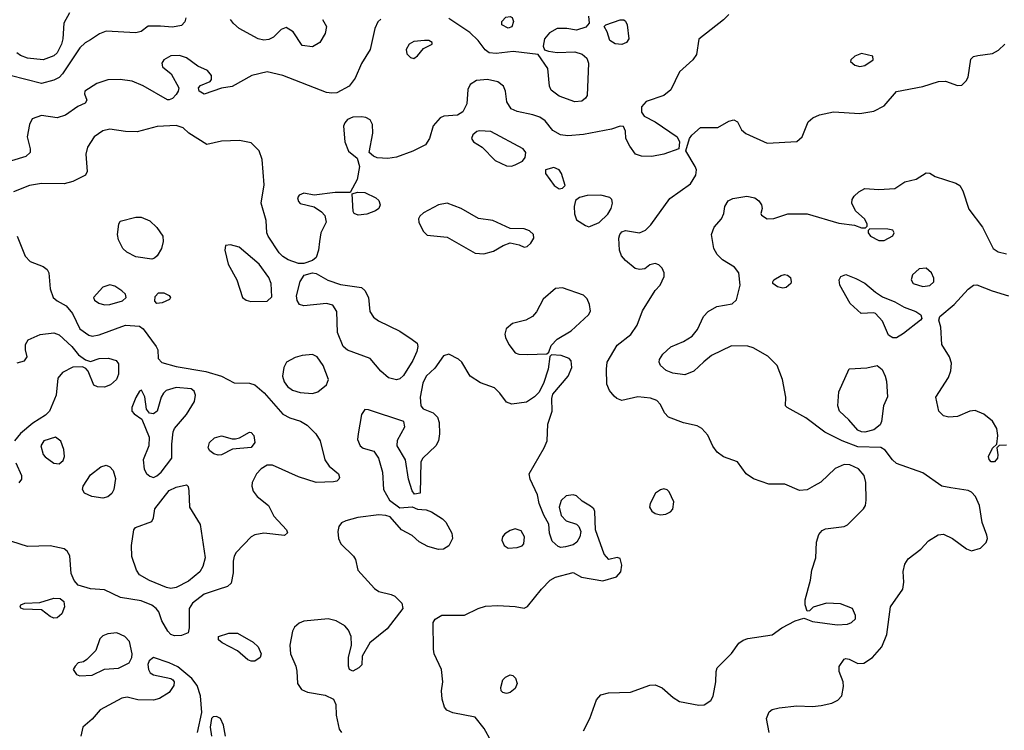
# Model space of a CAD drawing. Extents: x 1173079 to 1307053, y 522583 to 678478.
# Tile 148 of 256: x 1249350 to 1254982, y 555828 to 559895. Entities that reach past the tile are written whole.
import ezdxf

# ---------------------------------------------------------------- set-up
doc = ezdxf.new("R2010")
doc.units = 0

msp = doc.modelspace()

# ---------------------------------------------------------------- linework, layer by layer
at = {"layer": '0CON20XD'}
for points in [[(1249635, 559934.5), (1249602.7, 559875), (1249596.7, 559785), (1249588.9, 559755), (1249565.2, 559704.8), (1249545, 559687.1), (1249484.6, 559664.6), (1249395, 559675.3), (1249355, 559689.6), (1249334.1, 559704.1)], [(1253406, 559925), (1253375, 559894), (1253235, 559783.3), (1253221.4, 559695), (1253200.6, 559665), (1253125, 559597.1), (1253075, 559494), (1253035, 559460), (1252934.3, 559425.7), (1252906.7, 559395), (1252906.7, 559365), (1252922.7, 559342.7), (1252985, 559309.2), (1253111.2, 559225), (1253123.3, 559195), (1253120, 559155), (1253035, 559125.7), (1252965, 559112.2), (1252905.8, 559114.2), (1252873.3, 559125), (1252840.3, 559170.3), (1252817.1, 559215), (1252815.9, 559255.9), (1252803.6, 559283.6), (1252785, 559286), (1252735, 559268.9), (1252575, 559238.4), (1252485, 559230.5), (1252443.3, 559235), (1252400.5, 559260.5), (1252355.6, 559315), (1252325, 559336.7), (1252285, 559350.6), (1252195, 559368.6), (1252162, 559385), (1252135.6, 559425), (1252129.5, 559485), (1252117.8, 559515), (1252085, 559538.5), (1252025, 559552.7), (1251963.4, 559546.6), (1251927.2, 559522.8), (1251913.8, 559495), (1251907.7, 559412.3), (1251885, 559367.1), (1251855, 559347.5), (1251777, 559343), (1251755, 559332.5), (1251715, 559286.7), (1251693.3, 559215), (1251671.1, 559178.9)], [(1252603.8, 559915), (1252607.5, 559875), (1252588.3, 559851.7), (1252535, 559834.3), (1252480, 559845), (1252425, 559844.4), (1252380.2, 559819.8), (1252351.9, 559785), (1252344, 559744), (1252352.3, 559722.3), (1252374.3, 559714.3), (1252425, 559707.5), (1252525, 559711.4), (1252567, 559697), (1252593.8, 559675), (1252603.8, 559645), (1252595, 559460), (1252586.7, 559445), (1252565, 559428.8), (1252525, 559424.2), (1252435, 559456.7), (1252390.8, 559490.8), (1252380.5, 559515), (1252371.9, 559615), (1252316.2, 559696.2), (1252172, 559712), (1252075, 559700.7), (1252035, 559704.5), (1252011.6, 559721.6), (1251972.7, 559775), (1251925, 559821.8), (1251805, 559900.9)], [(1250300, 559905), (1250295, 559882.5), (1250275, 559861.2), (1250225, 559851.1), (1250155, 559858), (1250085, 559856.7), (1250045, 559826.7), (1250015, 559820), (1249845, 559828.5), (1249806.7, 559813.3), (1249755, 559779.2), (1249725, 559762), (1249695, 559734.2), (1249595, 559583.9), (1249575, 559564.1), (1249545, 559547.6), (1249475, 559529.2), (1249295, 559574.6)], [(1251415, 559897.1), (1251398.1, 559881.9), (1251381.6, 559845), (1251355.6, 559724.4), (1251305, 559644.3), (1251269.9, 559560.1), (1251235, 559513.3), (1251165, 559476.8), (1251135, 559473.3), (1251105, 559478.2), (1250855, 559574.6), (1250765, 559596.5), (1250678.8, 559575), (1250565, 559512), (1250505, 559503.3), (1250405, 559468), (1250376.2, 559485), (1250372, 559505), (1250385, 559518), (1250439.5, 559540.5), (1250447.5, 559552.5), (1250447.5, 559575), (1250424.6, 559604.6), (1250368.8, 559628.8), (1250305, 559676.5), (1250265, 559690.4), (1250215, 559688.5), (1250174, 559665), (1250163.8, 559645), (1250166.7, 559625), (1250215.6, 559585.6), (1250260.8, 559505), (1250257.5, 559485), (1250245, 559466.2), (1250225, 559443.8), (1250205, 559436.2), (1250195, 559436.2), (1250055.7, 559515.7), (1249992.8, 559542.8), (1249925, 559552), (1249855, 559550.9), (1249790.5, 559529.5), (1249722.5, 559485), (1249720.7, 559470.7), (1249733.3, 559435), (1249725, 559416.7), (1249682.4, 559397.6), (1249612.6, 559347.4), (1249565, 559332.5), (1249475, 559345.6), (1249422.4, 559327.6), (1249405.7, 559295), (1249393.5, 559225), (1249410.8, 559155), (1249410, 559135), (1249385, 559111.4), (1249303.8, 559086.2)], [(1251082.9, 559895), (1251104.3, 559855), (1251097.5, 559815), (1251066, 559765), (1251025, 559738.8), (1250966.4, 559746.4), (1250914, 559825), (1250875, 559850.8), (1250845, 559839.2), (1250802, 559795), (1250775, 559781.1), (1250746.8, 559776.8), (1250714.3, 559784.3), (1250605, 559844.3), (1250572.3, 559872.3), (1250555.8, 559895.8)], [(1252145, 559845.7), (1252108.8, 559865), (1252108.8, 559885), (1252130.8, 559909.2), (1252155, 559913.8), (1252167.1, 559907.1), (1252174.2, 559884.2), (1252165, 559854.3), (1252145, 559845.7)], [(1252795, 559752.2), (1252755.6, 559755.6), (1252726.2, 559775), (1252710, 559825), (1252692.5, 559855), (1252702.5, 559865), (1252785, 559894), (1252805, 559893.8), (1252815.8, 559885.8), (1252824.3, 559864.3), (1252834.3, 559785), (1252820.8, 559765), (1252795, 559752.2)], [(1251605, 559673.3), (1251625, 559687.5), (1251659.5, 559730.5), (1251710, 559755), (1251710, 559765), (1251690, 559775), (1251665.8, 559775.8), (1251605, 559770), (1251577.5, 559755), (1251560, 559725), (1251565, 559700), (1251585, 559677.5), (1251605, 559673.3)], [(1252575.5, 555825), (1252611.8, 555895), (1252648.5, 556001.5), (1252675, 556031.5), (1252717.7, 556042.3), (1252843.9, 556046.1), (1252955, 556085.8), (1252985, 556087.5), (1253025, 556070), (1253088, 556015), (1253125, 555993.1), (1253235, 555971.4), (1253265, 555974.2), (1253302.7, 555997.3), (1253317.3, 556022.7), (1253332.5, 556105), (1253332.9, 556165), (1253340, 556185), (1253422.4, 556267.6), (1253464.2, 556325.8), (1253487.3, 556342.7), (1253515, 556352.5), (1253655, 556374.2), (1253710, 556415), (1253785, 556453.3), (1253835, 556470), (1253847.5, 556465), (1253885, 556450), (1254025, 556430.5), (1254085, 556434.5), (1254108, 556445), (1254130, 556465), (1254131.2, 556485), (1254113.3, 556525), (1254045, 556550.8), (1253964.1, 556555.9), (1253888.3, 556531.7), (1253868.3, 556511.7), (1253855, 556510), (1253842.5, 556545), (1253843.6, 556573.6), (1253872.7, 556687.3), (1253880.8, 556745), (1253904.3, 556815), (1253907.1, 556905), (1253921.1, 556948.9), (1253939.4, 556970.6), (1253959.7, 556980.3), (1254065, 556994.4), (1254085, 557004.3), (1254176.9, 557095), (1254188.5, 557115), (1254192.1, 557145), (1254190.4, 557245), (1254180, 557285), (1254147.1, 557325), (1254097.9, 557347.9), (1254065, 557348.7), (1254014, 557326), (1253931.7, 557248.3), (1253895, 557226.2), (1253855, 557203.8), (1253810.5, 557200.5), (1253725.7, 557235.7), (1253635, 557235.7), (1253547, 557267), (1253506.2, 557295), (1253455, 557363.3), (1253375, 557392), (1253339.3, 557419.3), (1253315, 557454), (1253285.9, 557515.9), (1253252.5, 557555), (1253225, 557570.6), (1253146.9, 557586.9), (1253060.5, 557620.5), (1253038.9, 557645), (1253015, 557692.5), (1252994, 557715), (1252958, 557728), (1252885, 557735.6), (1252795, 557715.8), (1252765.8, 557725.8), (1252750, 557740), (1252723, 557773), (1252708.3, 557808.3), (1252705.6, 557895), (1252711.1, 557935), (1252768, 558032), (1252846.6, 558093.4), (1252882.8, 558147.2), (1252912.2, 558227.8), (1252984, 558345), (1253013.8, 558375), (1253036.7, 558425), (1253036.7, 558445), (1253025, 558472.5), (1253005, 558492.5), (1252985, 558500), (1252955, 558492.5), (1252925, 558468.8), (1252895, 558464.2), (1252871.3, 558471.3), (1252815, 558516.2), (1252792.7, 558542.7), (1252780, 558575), (1252778, 558645), (1252783.3, 558665), (1252795, 558680.5), (1252815, 558689.1), (1252895, 558675.7), (1252930.3, 558689.7), (1252960.3, 558719.7), (1253069.5, 558870.5), (1253187.5, 558955), (1253217.1, 559005), (1253220.6, 559035), (1253214.3, 559055), (1253160, 559145), (1253182, 559215), (1253195, 559233.8), (1253245, 559278), (1253343, 559277), (1253407, 559313), (1253435, 559322.2), (1253455, 559309.4), (1253478.6, 559265), (1253502.8, 559242.8), (1253625, 559188), (1253795, 559198.1), (1253825.6, 559225), (1253860.6, 559309.4), (1253887.6, 559332.4), (1253925, 559350.4), (1254005, 559368.2), (1254155, 559357.7), (1254235, 559371.5), (1254295, 559400.9), (1254365, 559483.1), (1254515, 559512.5), (1254605, 559540.6), (1254645, 559543.1), (1254715, 559518.2), (1254739.2, 559520.8), (1254764.7, 559545.3), (1254774.7, 559565.3), (1254790.9, 559669.1), (1254805.4, 559684.6), (1254829.6, 559690.4), (1254915, 559700.3), (1254948.9, 559721.1), (1254985.5, 559754.5)], [(1254155, 559626), (1254185, 559632), (1254232.5, 559665), (1254230, 559685), (1254165, 559701.4), (1254126.7, 559685), (1254103.3, 559665), (1254102.5, 559655), (1254127.5, 559635), (1254155, 559626)], [(1251671.1, 559178.9), (1251598.7, 559141.3), (1251505, 559108.1), (1251455, 559101.1), (1251395, 559104.2), (1251373, 559113), (1251348.8, 559135), (1251369.5, 559245), (1251367.8, 559295), (1251355, 559322), (1251330, 559335), (1251305, 559338.2), (1251255, 559336.5), (1251225, 559322.9), (1251209.4, 559305), (1251202.2, 559285), (1251209.4, 559195), (1251231.7, 559141.7), (1251281.2, 559101.2), (1251293.1, 559055), (1251280.3, 558979.7), (1251240, 558905), (1251155, 558905.5), (1251035, 558890), (1250975, 558901.2), (1250949.5, 558890.5), (1250940, 558875), (1250944.3, 558855), (1250955, 558842.9), (1251035, 558822.9), (1251076, 558795), (1251094.5, 558774.5), (1251102.5, 558735), (1251072.9, 558675), (1251065.7, 558625), (1251058.5, 558575), (1251045, 558534), (1251025, 558516), (1250975, 558500), (1250945, 558500), (1250885, 558520.5), (1250855, 558539.5), (1250835, 558561.1), (1250771.5, 558655), (1250763.8, 558675), (1250759.3, 558745), (1250732, 558845), (1250749.1, 558949.2), (1250736.5, 559095), (1250719.4, 559145), (1250675, 559190.7), (1250607.2, 559202.8), (1250505, 559200), (1250420.7, 559180.7), (1250316.7, 559245), (1250285.5, 559275.5), (1250245, 559288.2), (1250137.1, 559282.9), (1250022.2, 559252.2), (1249955, 559254.6), (1249865, 559267.9), (1249825, 559258.8), (1249775.3, 559224.7), (1249738.5, 559165), (1249728.5, 559125), (1249736, 559025), (1249725.6, 559004.4), (1249655, 558969.2), (1249604.4, 558955.6), (1249475, 558958), (1249406.7, 558945), (1249315, 558908.6)], [(1252163, 559057), (1252185, 559063.5), (1252225.4, 559084.6), (1252240.8, 559105), (1252244.4, 559135), (1252230, 559155), (1252045, 559254.4), (1251980.7, 559259.3), (1251965, 559254.4), (1251942.2, 559235), (1251934.4, 559215), (1251945, 559195.8), (1251994.6, 559164.6), (1252069.2, 559089.2), (1252135, 559058.2), (1252163, 559057)], [(1252435, 558926.7), (1252455, 558930), (1252470, 558945), (1252449.2, 559015), (1252436.2, 559035), (1252405, 559048), (1252357.5, 559035), (1252356.7, 559015), (1252406.7, 558945), (1252435, 558926.7)], [(1253636.5, 555815), (1253622.5, 555895), (1253637.5, 555932.5), (1253655, 555946), (1253695, 555956.9), (1253795, 555967.5), (1253884.6, 555964.6), (1253935, 555969.6), (1253995, 555982.1), (1254030.2, 555999.8), (1254051.9, 556025), (1254062, 556078), (1254060.4, 556105), (1254037.3, 556165), (1254036.4, 556193.6), (1254065, 556234.2), (1254075, 556238.6), (1254095, 556234.4), (1254145, 556210.9), (1254177.7, 556212.3), (1254228.9, 556245), (1254281.9, 556305), (1254310.4, 556375), (1254331.8, 556535), (1254401.8, 556635), (1254407.7, 556675), (1254402.8, 556737.2), (1254412, 556778), (1254431.1, 556808.9), (1254504, 556865), (1254548.3, 556911.7), (1254604.1, 556945.9), (1254635, 556950.8), (1254686.2, 556925), (1254765.9, 556865.9), (1254795, 556855.4), (1254845, 556870.4), (1254878.1, 556901.9), (1254885.4, 556925), (1254882.5, 556945), (1254856.1, 557016.1), (1254840.8, 557115), (1254816.2, 557165), (1254795, 557190), (1254775, 557200.6), (1254675.6, 557215.6), (1254625, 557224.2), (1254515, 557301.1), (1254365, 557355.4), (1254341.8, 557375), (1254300.5, 557430.5), (1254276.5, 557446.5), (1254145, 557449.5), (1254054.3, 557484.3), (1253955, 557533.5), (1253846.2, 557616.2), (1253740, 557675), (1253730, 557685), (1253732.5, 557735), (1253714, 557835), (1253683.1, 557915), (1253628.5, 557968.5), (1253545, 558016.4), (1253515, 558026.2), (1253422.4, 558027.6), (1253306.6, 557973.4), (1253263.2, 557936.8), (1253206.5, 557883.5), (1253155, 557861.8), (1253085, 557870.9), (1253046.9, 557886.9), (1253016.3, 557916.3), (1253007.1, 557935), (1253009.7, 557950.3), (1253028.9, 557981.1), (1253075, 558021.9), (1253147.6, 558052.4), (1253196.1, 558083.9), (1253227.8, 558122.2), (1253260.8, 558195), (1253288, 558225), (1253337, 558253), (1253425, 558268.9), (1253449.6, 558290.4), (1253470.2, 558375), (1253462.7, 558445), (1253438.9, 558478.9), (1253370.2, 558520.2), (1253340.2, 558550.2), (1253320, 558585), (1253306.4, 558665), (1253322.6, 558707.4), (1253364.2, 558755), (1253377.5, 558785), (1253384, 558825), (1253402.6, 558857.4), (1253428.3, 558871.7), (1253510, 558885), (1253554.4, 558874.4), (1253577.6, 558857.6), (1253593.8, 558835), (1253596.7, 558815), (1253588.8, 558785), (1253593.8, 558775), (1253625, 558754), (1253664, 558756), (1253743.6, 558783.6), (1253855, 558783.8), (1254035, 558730.8), (1254125, 558718.8), (1254165, 558703.3), (1254187.5, 558702.5), (1254197.5, 558712.5), (1254197.5, 558725), (1254183.6, 558753.6), (1254130.6, 558800.6), (1254110, 558845), (1254111.4, 558865), (1254122.9, 558885), (1254149.7, 558910.3), (1254185, 558928), (1254265, 558923.3), (1254355, 558928), (1254412.7, 558967.3), (1254477.3, 558982.7), (1254535, 559017.5), (1254555, 559016.7), (1254587, 558997), (1254705, 558958.6), (1254727.5, 558945), (1254745.6, 558915), (1254779.7, 558809.7), (1254856.6, 558706.6), (1254890.7, 558639.3), (1254918.8, 558585), (1254946.4, 558566.4), (1254995, 558554.5)], [(1251286.4, 558776.4), (1251262.5, 558785), (1251257, 558797), (1251251.7, 558898.3), (1251282, 558908), (1251325, 558905.6), (1251388, 558875), (1251405, 558860), (1251411.4, 558835), (1251404, 558815), (1251385, 558801.4), (1251335, 558782), (1251286.4, 558776.4)], [(1252005, 558554.3), (1252060.3, 558569.7), (1252115, 558602.9), (1252155, 558617.5), (1252206.7, 558606.7), (1252235, 558593.3), (1252253.6, 558596.4), (1252274.1, 558615.9), (1252291.2, 558645), (1252288.8, 558665), (1252266.6, 558686.6), (1252235, 558698.6), (1252155, 558699.4), (1252056.7, 558745), (1251975, 558756.5), (1251875, 558813.9), (1251795, 558844.6), (1251745, 558835.5), (1251659.8, 558790.2), (1251639.1, 558770.9), (1251631.4, 558755), (1251632.9, 558735), (1251657.8, 558685), (1251680.8, 558660.8), (1251795, 558649.1), (1251955, 558558.6), (1252005, 558554.3)], [(1252605, 558710), (1252615, 558713.3), (1252665, 558734), (1252715, 558782.5), (1252732.5, 558815), (1252740, 558845), (1252737.5, 558865), (1252726.2, 558876.2), (1252675, 558890.4), (1252595, 558888.9), (1252552.7, 558877.3), (1252529.3, 558860.7), (1252521.2, 558825), (1252523.9, 558783.9), (1252535, 558750), (1252586.4, 558716.4), (1252605, 558710)], [(1250105, 558524), (1250015, 558536.9), (1249963.7, 558563.7), (1249940, 558585), (1249915.8, 558635), (1249909.2, 558665), (1249916.7, 558725), (1249925, 558742.5), (1250015, 558764.2), (1250045, 558764.3), (1250095, 558744.2), (1250135, 558705.6), (1250169.4, 558655), (1250170, 558625), (1250160.6, 558585), (1250136.3, 558543.7), (1250120.9, 558529.1), (1250105, 558524)], [(1254295, 558631.2), (1254345, 558657.5), (1254352.5, 558675), (1254345, 558690), (1254315, 558696.2), (1254212.5, 558697.5), (1254202.5, 558687.5), (1254202.5, 558675), (1254217.5, 558655), (1254265, 558631.2), (1254295, 558631.2)], [(1249336, 558655), (1249381.5, 558541.5), (1249409.8, 558509.8), (1249485, 558481.4), (1249507.5, 558465), (1249517.5, 558445), (1249523.8, 558355), (1249541.2, 558305), (1249563.8, 558285), (1249615, 558257.8), (1249652.8, 558212.8), (1249693.5, 558125), (1249745, 558089.2), (1249765, 558083.7), (1249805, 558090.9), (1249955, 558145.6), (1250035, 558140), (1250056.2, 558126.2), (1250131.4, 558025), (1250140, 558005), (1250142, 557955), (1250162.8, 557932.8), (1250245, 557909.5), (1250415, 557881.9), (1250503.7, 557853.7), (1250577, 557817), (1250665, 557814.7), (1250695, 557805.3), (1250749, 557759), (1250855, 557636.2), (1250895, 557615.3), (1250956.4, 557596.3), (1250994.1, 557574.1), (1251044.5, 557525), (1251069.2, 557485), (1251094.7, 557374.7), (1251120.2, 557340.2), (1251174, 557295), (1251180, 557275), (1251175.8, 557264.2), (1251165, 557254), (1251145, 557249.2), (1251045, 557245.5), (1250945, 557277.5), (1250796, 557346), (1250765, 557345.5), (1250731.8, 557325), (1250704.5, 557295), (1250679.2, 557245), (1250677.5, 557225), (1250685.7, 557195.7), (1250707.5, 557165), (1250773.3, 557115), (1250803.1, 557053.1), (1250876.7, 556975), (1250881.7, 556958.3), (1250865, 556942.5), (1250745.9, 556955.9), (1250695, 556945.6), (1250675, 556934.5), (1250588.7, 556845), (1250577.1, 556825), (1250571.4, 556795), (1250571.9, 556728.1), (1250560.5, 556669.5), (1250539.6, 556650.4), (1250485, 556633.9), (1250405, 556606.7), (1250338.5, 556555), (1250320, 556525), (1250319.2, 556415), (1250313.3, 556385), (1250275, 556369.4), (1250235, 556368.5), (1250215, 556376.7), (1250196.7, 556395), (1250163.8, 556455), (1250145.3, 556505.3), (1250131.4, 556525), (1250105, 556544.5), (1250045, 556569.3), (1249927.6, 556587.6), (1249835, 556631.4), (1249755, 556636.5), (1249685, 556658), (1249660.8, 556685), (1249644.4, 556725), (1249636.6, 556826.6), (1249622.4, 556852.4), (1249605.4, 556865.4), (1249523.8, 556883.8), (1249395, 556879.6), (1249305, 556908.2)], [(1250672.6, 558282.6), (1250765, 558284.6), (1250792, 558308), (1250788.5, 558385), (1250775, 558418.6), (1250720, 558495), (1250605, 558593.1), (1250555, 558605.8), (1250527.5, 558602.5), (1250523.8, 558575), (1250543.3, 558495), (1250591.9, 558405), (1250624, 558305), (1250645, 558290), (1250672.6, 558282.6)], [(1254515, 558367.8), (1254555, 558373.1), (1254578, 558395), (1254578, 558415), (1254565, 558446.7), (1254535, 558473.3), (1254495, 558468.8), (1254456.7, 558435), (1254448.8, 558405), (1254460, 558385), (1254515, 558367.8)], [(1251505, 557834.3), (1251458.8, 557845), (1251415, 557884), (1251354, 557955), (1251225, 558003.6), (1251200.6, 558025), (1251168.8, 558105), (1251163.7, 558223.7), (1251140.3, 558260.3), (1251105, 558271.1), (1250975, 558256.2), (1250951.1, 558265), (1250937.3, 558287.3), (1250932.8, 558315), (1250954.5, 558395.5), (1250977.7, 558432.3), (1251025, 558446), (1251045, 558441.4), (1251113, 558403), (1251185, 558378.6), (1251305, 558362.5), (1251323.8, 558343.8), (1251344.5, 558305), (1251352.5, 558225), (1251373, 558193), (1251401.7, 558171.7), (1251525, 558112.5), (1251594.6, 558064.6), (1251623.1, 558043.1), (1251628.1, 558025), (1251621.9, 557995), (1251598.6, 557945), (1251545, 557858), (1251525, 557840), (1251505, 557834.3)], [(1253715, 558357.5), (1253685, 558366), (1253657.5, 558385), (1253657.5, 558395), (1253664.2, 558405.8), (1253705, 558431.2), (1253725, 558436.2), (1253741.7, 558431.7), (1253758.3, 558418.3), (1253763.3, 558395), (1253760, 558385), (1253735, 558362.5), (1253715, 558357.5)], [(1254343.8, 558073.8), (1254318.8, 558088.8), (1254285, 558168.8), (1254245, 558212.5), (1254235, 558216.7), (1254163, 558213), (1254100.3, 558270.3), (1254041.2, 558375), (1254036.7, 558405), (1254047.5, 558425), (1254075, 558436), (1254133, 558413), (1254185, 558385.8), (1254244.5, 558334.5), (1254285, 558309.2), (1254355, 558279.5), (1254408.7, 558248.7), (1254475, 558224.3), (1254503.8, 558205), (1254510, 558185), (1254503.3, 558175), (1254405, 558098.5), (1254365, 558074.6), (1254343.8, 558073.8)], [(1249835, 558263.6), (1249865, 558264.2), (1249937.5, 558285), (1249960, 558305), (1249954.5, 558324.5), (1249935, 558342.9), (1249895, 558368.9), (1249865, 558377.3), (1249825, 558363.5), (1249772.7, 558305), (1249778.5, 558288.5), (1249802.5, 558272.5), (1249835, 558263.6)], [(1252255, 557978.5), (1252365, 557982.5), (1252377.5, 557992.5), (1252390.9, 558029.1), (1252425, 558066), (1252505, 558113.8), (1252604, 558205), (1252614.1, 558225.9), (1252610, 558265), (1252596.5, 558296.5), (1252575, 558317.5), (1252455, 558360.6), (1252415, 558357.1), (1252343.8, 558295), (1252306.6, 558223.4), (1252283.7, 558196.3), (1252244.6, 558175.4), (1252168.8, 558155), (1252132.5, 558125), (1252124.4, 558095.6), (1252128.6, 558075), (1252147.5, 558035), (1252185, 557987.5), (1252205, 557980.6), (1252255, 557978.5)], [(1254995, 557459.2), (1254952.5, 557457.5), (1254940, 557445), (1254945.8, 557405), (1254942.5, 557385), (1254925.5, 557364.5), (1254907.5, 557365), (1254895, 557376.7), (1254890.8, 557395), (1254915, 557442.5), (1254940, 557465), (1254944.5, 557515.5), (1254939.3, 557555), (1254915, 557596.8), (1254865, 557636.7), (1254815, 557658.5), (1254785, 557654.6), (1254715, 557623.5), (1254665, 557620.6), (1254635, 557627.5), (1254607.5, 557655), (1254590.8, 557735), (1254663.1, 557846.9), (1254676.2, 557885), (1254679.1, 557929.1), (1254668.2, 557965), (1254624.3, 558035), (1254618, 558135), (1254606.7, 558175), (1254613.3, 558195), (1254694.5, 558265), (1254775, 558352.2), (1254805, 558375.6), (1254825, 558378.1), (1254912.6, 558342.6), (1255005, 558314.4)], [(1250135, 558270), (1250123.5, 558283.5), (1250125, 558310), (1250145, 558332), (1250175, 558332), (1250205, 558316.2), (1250213.3, 558305), (1250207, 558293), (1250165, 558274.3), (1250135, 558270)], [(1249335, 557931.5), (1249377.9, 557942.1), (1249393.8, 557965), (1249383.8, 558005), (1249383.8, 558035), (1249398.3, 558061.7), (1249467.4, 558092.6), (1249545, 558102.7), (1249575, 558090.9), (1249648.5, 558025), (1249686.4, 557976.4), (1249727, 557947), (1249755, 557939.2), (1249805, 557955.4), (1249858.1, 557958.1), (1249902, 557945), (1249915.6, 557925), (1249915.5, 557865), (1249903.7, 557836.3), (1249869.2, 557805), (1249835, 557792.2), (1249795, 557794.3), (1249775, 557803.8), (1249742.2, 557882.2), (1249728.8, 557898.8), (1249708.8, 557908.8), (1249655, 557905.5), (1249594.1, 557875.9), (1249567.5, 557842.5), (1249559.6, 557745), (1249521.3, 557655), (1249498.1, 557631.9), (1249424.8, 557585.2), (1249355, 557526.9), (1249320.4, 557485)], [(1251025, 557756.2), (1251055, 557764.5), (1251105.9, 557804.1), (1251116.7, 557835), (1251085.2, 557915.2), (1251051.1, 557965), (1251025, 557978.2), (1250965, 557973.2), (1250925, 557961.1), (1250875.6, 557935), (1250861.5, 557905), (1250853.5, 557855), (1250861.9, 557821.9), (1250881.4, 557795), (1250911.2, 557775), (1250955, 557761.5), (1251025, 557756.2)], [(1251860.9, 557950.9), (1251805, 557981.2), (1251775, 557970.9), (1251725, 557900.4), (1251675.5, 557854.5), (1251656.1, 557815), (1251641, 557735), (1251645.4, 557685.4), (1251657.3, 557667.3), (1251714.4, 557644.4), (1251739.7, 557619.7), (1251749.1, 557589.1), (1251752.1, 557525), (1251745.6, 557485), (1251729.4, 557455), (1251655.8, 557385), (1251644.2, 557365), (1251640, 557185), (1251608.3, 557178.3), (1251595, 557197.5), (1251573.1, 557265), (1251556.9, 557375), (1251509.4, 557455), (1251511.7, 557488.3), (1251552.5, 557565), (1251546.7, 557595), (1251345, 557662.5), (1251325, 557664), (1251304.6, 557635.4), (1251286.2, 557525), (1251282.9, 557492.9), (1251298.1, 557455), (1251315, 557441.8), (1251375.5, 557425.5), (1251402.5, 557385), (1251424.4, 557305), (1251431.9, 557205), (1251465, 557144.2), (1251525, 557101.2), (1251595, 557107.5), (1251625, 557094), (1251675, 557090), (1251705, 557077.8), (1251768.6, 557038.6), (1251788.5, 557018.5), (1251821.5, 556955), (1251825.5, 556925), (1251805, 556882.9), (1251775, 556864.4), (1251745, 556863.3), (1251685, 556879.5), (1251635.5, 556905.5), (1251595, 556942), (1251533.8, 556975), (1251468.7, 557048.7), (1251445, 557057.8), (1251405, 557060), (1251283.8, 557045), (1251215, 557027.3), (1251190, 557015), (1251175.6, 556995), (1251170.5, 556965), (1251174.5, 556925), (1251187.5, 556895), (1251259.4, 556825), (1251270, 556805), (1251284.5, 556744.5), (1251378.6, 556638.6), (1251405, 556621.1), (1251475, 556605.6), (1251495, 556595.7), (1251535.7, 556555), (1251542, 556525), (1251451.4, 556408.6), (1251352.5, 556327.5), (1251308.3, 556251.7), (1251307, 556203), (1251290, 556185), (1251255, 556166.7), (1251236.7, 556175), (1251230, 556195), (1251230.8, 556245), (1251248, 556315), (1251246.2, 556365), (1251230.9, 556400.9), (1251210, 556425), (1251161.2, 556455), (1251115.4, 556465.4), (1250975, 556451.5), (1250948.3, 556441.7), (1250922.1, 556417.9), (1250910, 556395), (1250894.7, 556315.3), (1250900, 556265), (1250930, 556195), (1250936, 556166), (1250940, 556095), (1250961.7, 556061.7), (1250996.7, 556045), (1251097.9, 556027.9), (1251145.8, 556005), (1251158.1, 555975), (1251160, 555915), (1251177.5, 555835), (1251190.8, 555815)], [(1252047.7, 555765), (1252007.7, 555837.7), (1251955, 555902.5), (1251828.3, 555928.3), (1251793.1, 555943.1), (1251779.7, 555959.7), (1251765.8, 556005), (1251762.7, 556052.7), (1251770.8, 556105), (1251762.5, 556175), (1251721.4, 556265), (1251717.7, 556292.3), (1251716, 556445), (1251725.7, 556464.3), (1251765, 556486.7), (1251894.1, 556485.9), (1251972.5, 556525), (1252015, 556538.8), (1252085, 556542.5), (1252185, 556535.8), (1252235, 556526.2), (1252254.1, 556535.9), (1252334.1, 556635.9), (1252385, 556686.7), (1252415, 556703.3), (1252515, 556730), (1252563.2, 556703.2), (1252685, 556684), (1252763.6, 556706.4), (1252788.8, 556735), (1252793.6, 556773.6), (1252785, 556810), (1252767, 556817), (1252720, 556805), (1252694, 556835), (1252643.3, 556975), (1252639.3, 557079.3), (1252633.3, 557095), (1252615, 557111.2), (1252568.3, 557138.3), (1252535, 557168.8), (1252515, 557176.2), (1252475, 557170), (1252446.4, 557143.6), (1252436.7, 557105), (1252446.4, 557056.4), (1252476.4, 557026.4), (1252535, 557006.7), (1252547.5, 556995), (1252560, 556965), (1252553.3, 556935), (1252536.2, 556905), (1252515, 556889.2), (1252472.7, 556877.3), (1252445.8, 556874.2), (1252429.7, 556879.7), (1252395, 556910), (1252380, 556955), (1252377, 557007), (1252348.6, 557058.6), (1252321.1, 557125), (1252311.1, 557175), (1252269.5, 557265), (1252264.5, 557295), (1252350.5, 557445), (1252366.5, 557485), (1252371.1, 557578.9), (1252395.6, 557655), (1252394, 557726), (1252399.5, 557750.5), (1252486.9, 557855), (1252507.5, 557905), (1252505, 557942.5), (1252492.5, 557955), (1252446.4, 557973.6), (1252392.5, 557977.5), (1252382.5, 557967.5), (1252372.5, 557895), (1252347, 557813), (1252319.1, 557760.9), (1252294.6, 557735.4), (1252248.8, 557705), (1252165, 557693.5), (1252134.3, 557705), (1252097, 557757), (1252065, 557788.1), (1251985, 557817.1), (1251926.2, 557855), (1251878.6, 557935), (1251860.9, 557950.9)], [(1254185, 557534.8), (1254165, 557535.3), (1254144.8, 557544.8), (1254092.9, 557605), (1254038.5, 557655), (1254029.5, 557685), (1254036.1, 557763.9), (1254095, 557896.7), (1254195, 557903.1), (1254255, 557916.2), (1254282.4, 557892.4), (1254301.1, 557855), (1254308.5, 557825), (1254314.4, 557735.6), (1254290, 557685), (1254279.5, 557595), (1254271.5, 557575), (1254235, 557547.8), (1254185, 557534.8)], [(1250115, 557275.4), (1250135, 557283.1), (1250158.8, 557305), (1250219.6, 557385), (1250220, 557465), (1250228.1, 557535), (1250235.7, 557555), (1250304.7, 557635.3), (1250350.2, 557709.8), (1250356.6, 557746.6), (1250348.2, 557768.2), (1250331.8, 557781.8), (1250245, 557789.1), (1250188.3, 557771.7), (1250171.9, 557758.1), (1250158.8, 557735), (1250135.6, 557655), (1250115, 557639.2), (1250092.7, 557642.7), (1250075.8, 557665.8), (1250065.5, 557735.5), (1250046.7, 557775), (1250035, 557768.8), (1250015, 557733.3), (1249992, 557675), (1249992, 557655), (1250005, 557638.8), (1250049.2, 557609.2), (1250091.5, 557505), (1250089.3, 557455), (1250056.2, 557375), (1250063, 557323), (1250075, 557297.5), (1250095, 557281.5), (1250115, 557275.4)], [(1249575, 557351.9), (1249598.3, 557371.7), (1249606.5, 557395), (1249603.1, 557435), (1249585, 557482), (1249555, 557505.6), (1249488, 557485), (1249470.5, 557455), (1249485, 557406.2), (1249495, 557392.5), (1249545, 557355.6), (1249575, 557351.9)], [(1250485, 557402.5), (1250460.3, 557410.3), (1250437.5, 557427.5), (1250428, 557445), (1250436, 557475), (1250465, 557501.4), (1250505, 557512.9), (1250565, 557496.2), (1250585, 557496.2), (1250607.7, 557502.3), (1250665, 557533.8), (1250675, 557531.2), (1250690, 557515), (1250695.5, 557475), (1250675, 557446.9), (1250566.7, 557436.7), (1250505, 557404.3), (1250485, 557402.5)], [(1249327.6, 557357.6), (1249361.2, 557285), (1249360, 557265), (1249345.9, 557244.1)], [(1249825, 557156.7), (1249763.3, 557165), (1249721.2, 557185), (1249709.2, 557205), (1249712.9, 557225), (1249755, 557289.2), (1249814, 557335), (1249845, 557344.4), (1249865, 557335.8), (1249884.3, 557315), (1249898.3, 557268.3), (1249888.6, 557205), (1249877.1, 557182.9), (1249855, 557164.3), (1249825, 557156.7)], [(1250215, 556640), (1250190, 556645), (1250092.5, 556685), (1250035, 556717.8), (1250017.3, 556745), (1249992.2, 556822.2), (1249990, 556885), (1250003.8, 556975), (1250012.3, 556987.7), (1250105, 557022.5), (1250115.7, 557044.3), (1250123.1, 557095), (1250205, 557199.5), (1250245, 557220), (1250303.3, 557233.3), (1250313.3, 557223.3), (1250317.3, 557197.3), (1250320.6, 557105), (1250382.2, 557005), (1250410.6, 556815), (1250397.8, 556765), (1250380.5, 556735), (1250315, 556681.5), (1250245, 556644.6), (1250215, 556640)], [(1253015, 557060), (1253045, 557064), (1253071.7, 557078.3), (1253085, 557093.3), (1253090.8, 557135), (1253065, 557192.5), (1253053.6, 557203.6), (1253035, 557208.8), (1253015, 557203.8), (1252986.7, 557185), (1252956.2, 557125), (1252952.5, 557105), (1252965, 557081.2), (1252985, 557068), (1253015, 557060)], [(1252145, 556869.2), (1252195, 556873.1), (1252225, 556884.3), (1252234.2, 556895), (1252238.2, 556935), (1252219.1, 556969.1), (1252185, 556980), (1252155, 556972), (1252125, 556952), (1252110.8, 556935), (1252107.5, 556915), (1252122, 556885), (1252145, 556869.2)], [(1249545, 556470), (1249525, 556479.2), (1249475, 556516.2), (1249371.7, 556521.7), (1249357, 556527), (1249353.3, 556535), (1249357.5, 556545), (1249380, 556555), (1249465, 556560), (1249545, 556583.5), (1249582.4, 556582.4), (1249602.5, 556565), (1249606.5, 556535), (1249591.4, 556495), (1249565, 556470.8), (1249545, 556470)], [(1249695, 556140), (1249765, 556144), (1249835, 556176.7), (1249915, 556183.3), (1249975.8, 556214.2), (1249992, 556245), (1249994.2, 556265), (1249978, 556335), (1249951.2, 556365), (1249905, 556385.5), (1249855, 556379.4), (1249825, 556368), (1249808.8, 556351.2), (1249785.9, 556284.1), (1249735, 556233.3), (1249715, 556220), (1249685, 556213.3), (1249666.7, 556195), (1249656.7, 556175), (1249675, 556147.5), (1249695, 556140)], [(1250675, 556222.5), (1250655, 556230.8), (1250595, 556282), (1250507.7, 556327.7), (1250487.5, 556345), (1250487.5, 556365), (1250547, 556383), (1250595, 556384.3), (1250685, 556332.5), (1250714.4, 556304.4), (1250732, 556265), (1250725.7, 556244.3), (1250695, 556224.2), (1250675, 556222.5)], [(1250366.7, 555815), (1250391.2, 555928.8), (1250384.4, 556024.4), (1250364.4, 556085), (1250335, 556124.3), (1250255, 556190), (1250205, 556214.4), (1250116.4, 556243.6), (1250090, 556225), (1250083.8, 556205), (1250086.2, 556175), (1250097.3, 556157.3), (1250115, 556146), (1250214.2, 556124.2), (1250225.9, 556115.9), (1250233.8, 556105), (1250232, 556085), (1250205.7, 556044.3), (1250149.5, 556010.5), (1250115, 556000), (1250025, 556002.5), (1249965, 556017.5), (1249935, 556012.5), (1249810, 555945), (1249765, 555891.2), (1249711.2, 555845), (1249700, 555795)], [(1252135, 556039.2), (1252114.2, 556044.2), (1252104.3, 556054.3), (1252101.9, 556071.9), (1252114.1, 556115.9), (1252128.1, 556131.9), (1252155, 556145.6), (1252171.1, 556141.1), (1252186.6, 556126.6), (1252196.4, 556095), (1252183.5, 556066.5), (1252155, 556043.1), (1252135, 556039.2)], [(1250526.7, 555795), (1250516.3, 555856.3), (1250498, 555895), (1250475, 555907.5), (1250456.1, 555903.9), (1250446.7, 555895), (1250440, 555845), (1250447.8, 555795)]]:
    msp.add_lwpolyline(points, dxfattribs=at)

doc.saveas('drawing.dxf')
